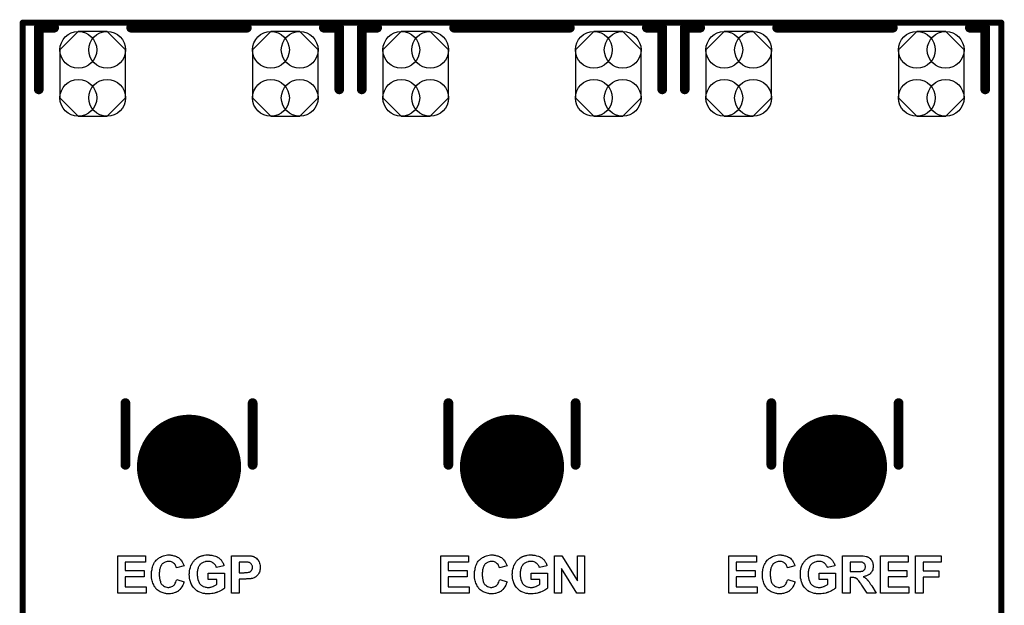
# Model space of a CAD drawing. Extents: x -0.07 to 0.95, y -0.15 to 2.2.
# Tile 18 of 18: x -0.05 to 0.95, y 1.6 to 2.2. Entities that reach past the tile are written whole.
import ezdxf

# ---------------------------------------------------------------- set-up
doc = ezdxf.new("R2010")
doc.units = 0
doc.layers.get('0').update_dxf_attribs({"linetype": 'CONTINUOUS'})
for name, color, linetype in [('gko', 6, 'CONTINUOUS'), ('gto', 2, 'CONTINUOUS'), ('gts', 1, 'CONTINUOUS')]:
    doc.layers.add(name, color=color, linetype=linetype)

# ---------------------------------------------------------------- blocks, each defined once
blk = doc.blocks.new('D12')
at = {"const_width": 0.003}
blk.add_lwpolyline([(-0.0015, 0, 1), (0.0015, 0, 1)], format="xyb", close=True, dxfattribs=at)
blk = doc.blocks.new('D13')
at = {"const_width": 0.005}
blk.add_lwpolyline([(-0.0025, 0, 1), (0.0025, 0, 1)], format="xyb", close=True, dxfattribs=at)
blk = doc.blocks.new('D112')
blk.add_lwpolyline([(0.0147, 0.0433), (-0.0147, 0.0433), (-0.0335, 0.0245), (-0.0335, -0.0245), (-0.0147, -0.0433), (0.0147, -0.0433), (0.0335, -0.0245), (0.0335, 0.0245)], close=True)
for centre in [(-0.0147, 0.0245), (0.0147, 0.0245), (-0.0147, -0.0245), (0.0147, -0.0245)]:
    blk.add_circle(centre, 0.0188)
blk = doc.blocks.new('D113')
at = {"const_width": 0.0532}
blk.add_lwpolyline([(-0.0266, 0, 1), (0.0266, 0, 1)], format="xyb", close=True, dxfattribs=at)

msp = doc.modelspace()

# ---------------------------------------------------------------- linework, layer by layer
at = {"layer": 'gko', "color": 6, "const_width": 0.006}
for points in [[(-0.05, 2.2), (0.95, 2.2)], [(-0.05, -0.15), (-0.05, 2.2)], [(0.95, -0.05), (0.95, 2.2)]]:
    msp.add_lwpolyline(points, dxfattribs=at)
at = {"layer": 'gto', "color": 2, "const_width": 0.01}
for points in [[(-0.0335, 2.1948), (-0.0178, 2.1948)], [(-0.0335, 2.1318), (-0.0335, 2.1948)], [(0.0609, 2.1948), (0.1791, 2.1948)], [(0.2578, 2.1948), (0.2735, 2.1948)], [(0.2735, 2.1318), (0.2735, 2.1948)], [(0.2965, 2.1948), (0.3122, 2.1948)], [(0.2965, 2.1318), (0.2965, 2.1948)], [(0.3909, 2.1948), (0.5091, 2.1948)], [(0.5878, 2.1948), (0.6035, 2.1948)], [(0.6035, 2.1318), (0.6035, 2.1948)], [(0.6265, 2.1948), (0.6422, 2.1948)], [(0.6265, 2.1318), (0.6265, 2.1948)], [(0.7209, 2.1948), (0.8391, 2.1948)], [(0.9178, 2.1948), (0.9335, 2.1948)], [(0.9335, 2.1318), (0.9335, 2.1948)], [(0.055, 1.748), (0.055, 1.811)], [(0.185, 1.748), (0.185, 1.811)], [(0.385, 1.748), (0.385, 1.811)], [(0.515, 1.748), (0.515, 1.811)], [(0.715, 1.748), (0.715, 1.811)], [(0.845, 1.748), (0.845, 1.811)]]:
    msp.add_lwpolyline(points, dxfattribs=at)
at = {"layer": 'gto', "color": 2}
for points in [[(0.0756, 1.6486), (0.0549, 1.6486), (0.0549, 1.6401), (0.0742, 1.6401), (0.0742, 1.6336), (0.0549, 1.6336), (0.0549, 1.6232), (0.0763, 1.6232), (0.0763, 1.6167), (0.0472, 1.6167), (0.0472, 1.6551), (0.0756, 1.6551), (0.0756, 1.6486)], [(0.1007, 1.6558), (0.1013, 1.6557), (0.1019, 1.6556), (0.1027, 1.6555), (0.1035, 1.6553), (0.1044, 1.6551), (0.1054, 1.6549), (0.1063, 1.6545), (0.1073, 1.6541), (0.1083, 1.6536), (0.1091, 1.6531), (0.1101, 1.6524), (0.1109, 1.6517), (0.111, 1.6517), (0.111, 1.6516), (0.1112, 1.6514), (0.1114, 1.6512), (0.1116, 1.651), (0.1118, 1.6506), (0.1124, 1.6499), (0.113, 1.6489), (0.1137, 1.6476), (0.1143, 1.6462), (0.1149, 1.6446), (0.1072, 1.6428), (0.1072, 1.6429), (0.1072, 1.6429), (0.1072, 1.6431), (0.107, 1.6433), (0.1069, 1.6438), (0.1066, 1.6445), (0.1062, 1.6452), (0.1057, 1.646), (0.105, 1.6468), (0.1043, 1.6475), (0.1042, 1.6475), (0.1039, 1.6477), (0.1035, 1.648), (0.1029, 1.6484), (0.1021, 1.6487), (0.1012, 1.649), (0.1002, 1.6492), (0.0991, 1.6492), (0.0987, 1.6492), (0.0984, 1.6492), (0.098, 1.6491), (0.0976, 1.6491), (0.0967, 1.6489), (0.0956, 1.6485), (0.0944, 1.6479), (0.0938, 1.6476), (0.0932, 1.6472), (0.0927, 1.6467), (0.0922, 1.6461), (0.0922, 1.6461), (0.0921, 1.646), (0.0919, 1.6458), (0.0918, 1.6455), (0.0916, 1.6452), (0.0913, 1.6448), (0.0911, 1.6443), (0.0909, 1.6437), (0.0906, 1.6431), (0.0904, 1.6424), (0.0902, 1.6415), (0.0899, 1.6406), (0.0898, 1.6396), (0.0897, 1.6386), (0.0896, 1.6374), (0.0896, 1.6361), (0.0896, 1.6361), (0.0896, 1.6358), (0.0896, 1.6354), (0.0896, 1.635), (0.0896, 1.6344), (0.0897, 1.6336), (0.0898, 1.6329), (0.0899, 1.6321), (0.0902, 1.6304), (0.0907, 1.6287), (0.0909, 1.6278), (0.0913, 1.627), (0.0917, 1.6263), (0.0922, 1.6257), (0.0922, 1.6257), (0.0923, 1.6256), (0.0924, 1.6254), (0.0927, 1.6252), (0.0932, 1.6248), (0.094, 1.6242), (0.0949, 1.6236), (0.0961, 1.6232), (0.0974, 1.6228), (0.0982, 1.6227), (0.0989, 1.6227), (0.0992, 1.6227), (0.0994, 1.6227), (0.1, 1.6228), (0.1008, 1.6229), (0.1015, 1.6232), (0.1024, 1.6235), (0.1033, 1.6239), (0.1042, 1.6246), (0.1043, 1.6247), (0.1046, 1.625), (0.105, 1.6254), (0.1054, 1.6261), (0.106, 1.627), (0.1065, 1.628), (0.107, 1.6293), (0.1074, 1.6308), (0.115, 1.6285), (0.115, 1.6284), (0.1149, 1.6282), (0.1148, 1.6279), (0.1146, 1.6274), (0.1144, 1.6269), (0.1142, 1.6263), (0.1139, 1.6257), (0.1136, 1.6249), (0.1128, 1.6234), (0.1118, 1.6219), (0.1106, 1.6204), (0.1099, 1.6197), (0.1092, 1.6191), (0.1091, 1.6191), (0.109, 1.619), (0.1088, 1.6188), (0.1085, 1.6186), (0.1081, 1.6184), (0.1076, 1.6182), (0.107, 1.6179), (0.1064, 1.6176), (0.1057, 1.6173), (0.1049, 1.617), (0.1041, 1.6168), (0.1032, 1.6166), (0.1023, 1.6163), (0.1012, 1.6162), (0.1002, 1.6161), (0.099, 1.6161), (0.0987, 1.6161), (0.0983, 1.6161), (0.0977, 1.6162), (0.0971, 1.6162), (0.0963, 1.6163), (0.0955, 1.6165), (0.0946, 1.6167), (0.0936, 1.617), (0.0926, 1.6173), (0.0916, 1.6178), (0.0905, 1.6183), (0.0894, 1.6188), (0.0884, 1.6196), (0.0874, 1.6203), (0.0865, 1.6213), (0.0864, 1.6213), (0.0862, 1.6215), (0.086, 1.6218), (0.0857, 1.6222), (0.0853, 1.6228), (0.0849, 1.6234), (0.0845, 1.6242), (0.084, 1.625), (0.0836, 1.626), (0.0831, 1.627), (0.0827, 1.6283), (0.0823, 1.6295), (0.082, 1.6309), (0.0818, 1.6324), (0.0816, 1.6339), (0.0816, 1.6356), (0.0816, 1.6356), (0.0816, 1.6357), (0.0816, 1.636), (0.0816, 1.6365), (0.0816, 1.6372), (0.0817, 1.638), (0.0818, 1.6389), (0.082, 1.6399), (0.0822, 1.6411), (0.0825, 1.6423), (0.0828, 1.6435), (0.0832, 1.6447), (0.0837, 1.646), (0.0842, 1.6472), (0.0849, 1.6484), (0.0856, 1.6495), (0.0865, 1.6505), (0.0866, 1.6506), (0.0867, 1.6507), (0.087, 1.651), (0.0874, 1.6514), (0.0879, 1.6517), (0.0885, 1.6522), (0.0892, 1.6527), (0.09, 1.6532), (0.0909, 1.6537), (0.0918, 1.6542), (0.0929, 1.6546), (0.0941, 1.655), (0.0953, 1.6553), (0.0966, 1.6556), (0.098, 1.6558), (0.0995, 1.6558), (0.1002, 1.6558), (0.1007, 1.6558)], [(0.1405, 1.6558), (0.1411, 1.6557), (0.1418, 1.6557), (0.1426, 1.6556), (0.1434, 1.6555), (0.1452, 1.6551), (0.1471, 1.6546), (0.148, 1.6542), (0.1489, 1.6539), (0.1497, 1.6534), (0.1505, 1.6529), (0.1506, 1.6528), (0.1507, 1.6527), (0.1509, 1.6525), (0.1512, 1.6523), (0.1515, 1.652), (0.1518, 1.6516), (0.1522, 1.6512), (0.1527, 1.6507), (0.1531, 1.6501), (0.1535, 1.6495), (0.154, 1.6489), (0.1544, 1.6481), (0.1548, 1.6473), (0.1552, 1.6465), (0.1555, 1.6455), (0.1557, 1.6446), (0.148, 1.6431), (0.148, 1.6432), (0.1479, 1.6433), (0.1478, 1.6436), (0.1476, 1.6441), (0.1473, 1.6447), (0.1469, 1.6455), (0.1463, 1.6462), (0.1457, 1.6469), (0.1449, 1.6476), (0.1448, 1.6476), (0.1445, 1.6479), (0.144, 1.6481), (0.1434, 1.6484), (0.1426, 1.6487), (0.1416, 1.649), (0.1406, 1.6492), (0.1393, 1.6492), (0.1388, 1.6492), (0.1385, 1.6492), (0.1381, 1.6491), (0.1376, 1.6491), (0.137, 1.649), (0.1364, 1.6489), (0.1351, 1.6485), (0.1345, 1.6482), (0.1338, 1.6479), (0.1331, 1.6475), (0.1325, 1.6471), (0.1318, 1.6465), (0.1312, 1.646), (0.1312, 1.6459), (0.1311, 1.6458), (0.131, 1.6456), (0.1308, 1.6454), (0.1306, 1.645), (0.1303, 1.6446), (0.13, 1.6441), (0.1298, 1.6436), (0.1295, 1.6429), (0.1292, 1.6422), (0.129, 1.6414), (0.1287, 1.6406), (0.1286, 1.6396), (0.1284, 1.6386), (0.1284, 1.6375), (0.1283, 1.6364), (0.1283, 1.6363), (0.1283, 1.6361), (0.1283, 1.6357), (0.1284, 1.6353), (0.1284, 1.6346), (0.1285, 1.634), (0.1286, 1.6333), (0.1287, 1.6325), (0.129, 1.6308), (0.1296, 1.6291), (0.1299, 1.6283), (0.1303, 1.6275), (0.1308, 1.6267), (0.1313, 1.626), (0.1313, 1.626), (0.1315, 1.6259), (0.1316, 1.6257), (0.1318, 1.6255), (0.1322, 1.6253), (0.1325, 1.6249), (0.133, 1.6247), (0.1335, 1.6243), (0.134, 1.624), (0.1346, 1.6237), (0.136, 1.6232), (0.1367, 1.6229), (0.1375, 1.6228), (0.1384, 1.6227), (0.1393, 1.6226), (0.1397, 1.6226), (0.1402, 1.6227), (0.1408, 1.6227), (0.1416, 1.6228), (0.1424, 1.623), (0.1433, 1.6232), (0.1442, 1.6235), (0.1442, 1.6235), (0.1443, 1.6236), (0.1446, 1.6237), (0.1451, 1.6239), (0.1456, 1.6242), (0.1463, 1.6245), (0.147, 1.6249), (0.1477, 1.6254), (0.1484, 1.6259), (0.1484, 1.6308), (0.1395, 1.6308), (0.1395, 1.6373), (0.1562, 1.6373), (0.1562, 1.6219), (0.1561, 1.6218), (0.1559, 1.6217), (0.1558, 1.6215), (0.1555, 1.6213), (0.1552, 1.6211), (0.1544, 1.6205), (0.1534, 1.6199), (0.1522, 1.6192), (0.1508, 1.6184), (0.1491, 1.6178), (0.1491, 1.6178), (0.1489, 1.6177), (0.1487, 1.6176), (0.1483, 1.6175), (0.1479, 1.6174), (0.1474, 1.6172), (0.1468, 1.6171), (0.1462, 1.6169), (0.1448, 1.6166), (0.1432, 1.6163), (0.1416, 1.6161), (0.1398, 1.616), (0.1392, 1.616), (0.1388, 1.6161), (0.1382, 1.6161), (0.1376, 1.6161), (0.137, 1.6162), (0.1362, 1.6163), (0.1346, 1.6166), (0.1328, 1.6171), (0.131, 1.6177), (0.1301, 1.6181), (0.1292, 1.6185), (0.1292, 1.6186), (0.1291, 1.6186), (0.1288, 1.6188), (0.1285, 1.619), (0.1281, 1.6192), (0.1277, 1.6196), (0.1272, 1.6199), (0.1267, 1.6204), (0.1256, 1.6214), (0.1245, 1.6227), (0.1235, 1.6241), (0.1225, 1.6258), (0.1225, 1.6258), (0.1224, 1.626), (0.1223, 1.6263), (0.1222, 1.6266), (0.122, 1.627), (0.1218, 1.6275), (0.1216, 1.6282), (0.1214, 1.6288), (0.1212, 1.6295), (0.121, 1.6304), (0.1206, 1.6321), (0.1204, 1.634), (0.1203, 1.636), (0.1203, 1.6361), (0.1203, 1.6363), (0.1203, 1.6366), (0.1204, 1.637), (0.1204, 1.6376), (0.1204, 1.6382), (0.1205, 1.6389), (0.1206, 1.6396), (0.1209, 1.6413), (0.1214, 1.6431), (0.122, 1.6449), (0.1224, 1.6458), (0.1228, 1.6467), (0.1229, 1.6467), (0.1229, 1.6469), (0.1231, 1.6471), (0.1232, 1.6475), (0.1235, 1.6479), (0.1239, 1.6483), (0.1242, 1.6488), (0.1246, 1.6494), (0.1251, 1.6499), (0.1257, 1.6505), (0.1263, 1.6511), (0.127, 1.6517), (0.1277, 1.6523), (0.1284, 1.6529), (0.1301, 1.6539), (0.1302, 1.6539), (0.1303, 1.654), (0.1305, 1.6541), (0.1308, 1.6542), (0.1312, 1.6544), (0.1316, 1.6545), (0.1321, 1.6547), (0.1327, 1.6549), (0.1333, 1.6551), (0.134, 1.6552), (0.1348, 1.6554), (0.1356, 1.6556), (0.1373, 1.6558), (0.1393, 1.6558), (0.14, 1.6558), (0.1405, 1.6558)], [(0.1782, 1.6551), (0.1796, 1.6551), (0.1812, 1.655), (0.1827, 1.6549), (0.1834, 1.6548), (0.1841, 1.6547), (0.1846, 1.6546), (0.1851, 1.6545), (0.1851, 1.6545), (0.1852, 1.6545), (0.1854, 1.6544), (0.1856, 1.6544), (0.1862, 1.6541), (0.187, 1.6537), (0.1878, 1.6532), (0.1888, 1.6526), (0.1897, 1.6517), (0.1906, 1.6507), (0.1906, 1.6507), (0.1907, 1.6506), (0.1908, 1.6505), (0.1909, 1.6502), (0.1911, 1.6499), (0.1913, 1.6496), (0.1915, 1.6492), (0.1917, 1.6487), (0.1921, 1.6476), (0.1925, 1.6464), (0.1927, 1.6449), (0.1928, 1.6433), (0.1928, 1.6433), (0.1928, 1.6431), (0.1928, 1.643), (0.1928, 1.6427), (0.1928, 1.6424), (0.1928, 1.642), (0.1927, 1.6413), (0.1925, 1.6403), (0.1923, 1.6393), (0.192, 1.6383), (0.1915, 1.6373), (0.1915, 1.6372), (0.1913, 1.6369), (0.191, 1.6365), (0.1906, 1.6359), (0.1902, 1.6354), (0.1896, 1.6347), (0.189, 1.6341), (0.1882, 1.6335), (0.1881, 1.6335), (0.1879, 1.6333), (0.1875, 1.6331), (0.187, 1.6328), (0.1864, 1.6325), (0.1857, 1.6322), (0.185, 1.6319), (0.1842, 1.6317), (0.1841, 1.6317), (0.184, 1.6317), (0.1837, 1.6317), (0.1835, 1.6316), (0.1831, 1.6315), (0.1827, 1.6315), (0.1822, 1.6315), (0.1817, 1.6314), (0.1811, 1.6314), (0.1804, 1.6313), (0.1797, 1.6313), (0.1789, 1.6313), (0.1781, 1.6312), (0.1712, 1.6312), (0.1712, 1.6167), (0.1634, 1.6167), (0.1634, 1.6551), (0.1776, 1.6551), (0.1782, 1.6551)], [(0.4056, 1.6486), (0.3849, 1.6486), (0.3849, 1.6401), (0.4042, 1.6401), (0.4042, 1.6336), (0.3849, 1.6336), (0.3849, 1.6232), (0.4063, 1.6232), (0.4063, 1.6167), (0.3772, 1.6167), (0.3772, 1.6551), (0.4056, 1.6551), (0.4056, 1.6486)], [(0.4307, 1.6558), (0.4313, 1.6557), (0.4319, 1.6556), (0.4327, 1.6555), (0.4335, 1.6553), (0.4344, 1.6551), (0.4354, 1.6549), (0.4363, 1.6545), (0.4373, 1.6541), (0.4383, 1.6536), (0.4392, 1.6531), (0.4401, 1.6524), (0.4409, 1.6517), (0.441, 1.6517), (0.441, 1.6516), (0.4412, 1.6514), (0.4414, 1.6512), (0.4416, 1.651), (0.4418, 1.6506), (0.4424, 1.6499), (0.443, 1.6489), (0.4437, 1.6476), (0.4443, 1.6462), (0.4449, 1.6446), (0.4372, 1.6428), (0.4372, 1.6429), (0.4372, 1.6429), (0.4372, 1.6431), (0.437, 1.6433), (0.4369, 1.6438), (0.4366, 1.6445), (0.4362, 1.6452), (0.4357, 1.646), (0.435, 1.6468), (0.4343, 1.6475), (0.4342, 1.6475), (0.4339, 1.6477), (0.4335, 1.648), (0.4329, 1.6484), (0.4321, 1.6487), (0.4312, 1.649), (0.4302, 1.6492), (0.4291, 1.6492), (0.4287, 1.6492), (0.4284, 1.6492), (0.4281, 1.6491), (0.4276, 1.6491), (0.4267, 1.6489), (0.4256, 1.6485), (0.4244, 1.6479), (0.4238, 1.6476), (0.4232, 1.6472), (0.4227, 1.6467), (0.4222, 1.6461), (0.4222, 1.6461), (0.4221, 1.646), (0.4219, 1.6458), (0.4218, 1.6455), (0.4216, 1.6452), (0.4213, 1.6448), (0.4211, 1.6443), (0.4209, 1.6437), (0.4206, 1.6431), (0.4204, 1.6424), (0.4202, 1.6415), (0.4199, 1.6406), (0.4198, 1.6396), (0.4197, 1.6386), (0.4196, 1.6374), (0.4196, 1.6361), (0.4196, 1.6361), (0.4196, 1.6358), (0.4196, 1.6354), (0.4196, 1.635), (0.4196, 1.6344), (0.4197, 1.6336), (0.4198, 1.6329), (0.4199, 1.6321), (0.4202, 1.6304), (0.4207, 1.6287), (0.4209, 1.6278), (0.4213, 1.627), (0.4217, 1.6263), (0.4222, 1.6257), (0.4222, 1.6257), (0.4223, 1.6256), (0.4224, 1.6254), (0.4227, 1.6252), (0.4232, 1.6248), (0.424, 1.6242), (0.4249, 1.6236), (0.4261, 1.6232), (0.4274, 1.6228), (0.4282, 1.6227), (0.4289, 1.6227), (0.4292, 1.6227), (0.4294, 1.6227), (0.43, 1.6228), (0.4308, 1.6229), (0.4315, 1.6232), (0.4324, 1.6235), (0.4333, 1.6239), (0.4342, 1.6246), (0.4343, 1.6247), (0.4346, 1.625), (0.435, 1.6254), (0.4354, 1.6261), (0.436, 1.627), (0.4365, 1.628), (0.437, 1.6293), (0.4374, 1.6308), (0.445, 1.6285), (0.445, 1.6284), (0.4449, 1.6282), (0.4448, 1.6279), (0.4446, 1.6274), (0.4444, 1.6269), (0.4442, 1.6263), (0.4439, 1.6257), (0.4436, 1.6249), (0.4428, 1.6234), (0.4418, 1.6219), (0.4406, 1.6204), (0.4399, 1.6197), (0.4392, 1.6191), (0.4392, 1.6191), (0.439, 1.619), (0.4388, 1.6188), (0.4385, 1.6186), (0.4381, 1.6184), (0.4376, 1.6182), (0.437, 1.6179), (0.4364, 1.6176), (0.4357, 1.6173), (0.4349, 1.617), (0.4341, 1.6168), (0.4332, 1.6166), (0.4323, 1.6163), (0.4312, 1.6162), (0.4302, 1.6161), (0.429, 1.6161), (0.4287, 1.6161), (0.4283, 1.6161), (0.4277, 1.6162), (0.4271, 1.6162), (0.4263, 1.6163), (0.4255, 1.6165), (0.4246, 1.6167), (0.4236, 1.617), (0.4226, 1.6173), (0.4216, 1.6178), (0.4205, 1.6183), (0.4194, 1.6188), (0.4184, 1.6196), (0.4174, 1.6203), (0.4164, 1.6213), (0.4164, 1.6213), (0.4162, 1.6215), (0.416, 1.6218), (0.4157, 1.6222), (0.4153, 1.6228), (0.4149, 1.6234), (0.4145, 1.6242), (0.414, 1.625), (0.4136, 1.626), (0.4131, 1.627), (0.4127, 1.6283), (0.4123, 1.6295), (0.412, 1.6309), (0.4118, 1.6324), (0.4116, 1.6339), (0.4116, 1.6356), (0.4116, 1.6356), (0.4116, 1.6357), (0.4116, 1.636), (0.4116, 1.6365), (0.4116, 1.6372), (0.4117, 1.638), (0.4118, 1.6389), (0.412, 1.6399), (0.4122, 1.6411), (0.4125, 1.6423), (0.4128, 1.6435), (0.4132, 1.6447), (0.4137, 1.646), (0.4142, 1.6472), (0.4149, 1.6484), (0.4156, 1.6495), (0.4165, 1.6505), (0.4166, 1.6506), (0.4167, 1.6507), (0.417, 1.651), (0.4174, 1.6514), (0.4179, 1.6517), (0.4185, 1.6522), (0.4192, 1.6527), (0.42, 1.6532), (0.4209, 1.6537), (0.4218, 1.6542), (0.4229, 1.6546), (0.4241, 1.655), (0.4253, 1.6553), (0.4266, 1.6556), (0.4281, 1.6558), (0.4295, 1.6558), (0.4302, 1.6558), (0.4307, 1.6558)], [(0.4705, 1.6558), (0.4711, 1.6557), (0.4718, 1.6557), (0.4726, 1.6556), (0.4734, 1.6555), (0.4752, 1.6551), (0.4771, 1.6546), (0.478, 1.6542), (0.4789, 1.6539), (0.4797, 1.6534), (0.4805, 1.6529), (0.4806, 1.6528), (0.4807, 1.6527), (0.4809, 1.6525), (0.4812, 1.6523), (0.4815, 1.652), (0.4818, 1.6516), (0.4822, 1.6512), (0.4827, 1.6507), (0.4831, 1.6501), (0.4836, 1.6495), (0.484, 1.6489), (0.4844, 1.6481), (0.4848, 1.6473), (0.4852, 1.6465), (0.4855, 1.6455), (0.4857, 1.6446), (0.478, 1.6431), (0.478, 1.6432), (0.4779, 1.6433), (0.4778, 1.6436), (0.4776, 1.6441), (0.4773, 1.6447), (0.4769, 1.6455), (0.4763, 1.6462), (0.4757, 1.6469), (0.4749, 1.6476), (0.4748, 1.6476), (0.4745, 1.6479), (0.474, 1.6481), (0.4734, 1.6484), (0.4726, 1.6487), (0.4716, 1.649), (0.4706, 1.6492), (0.4693, 1.6492), (0.4688, 1.6492), (0.4685, 1.6492), (0.4681, 1.6491), (0.4676, 1.6491), (0.467, 1.649), (0.4664, 1.6489), (0.4651, 1.6485), (0.4645, 1.6482), (0.4638, 1.6479), (0.4631, 1.6475), (0.4625, 1.6471), (0.4618, 1.6465), (0.4612, 1.646), (0.4612, 1.6459), (0.4611, 1.6458), (0.461, 1.6456), (0.4608, 1.6454), (0.4606, 1.645), (0.4603, 1.6446), (0.46, 1.6441), (0.4598, 1.6436), (0.4595, 1.6429), (0.4592, 1.6422), (0.459, 1.6414), (0.4587, 1.6406), (0.4586, 1.6396), (0.4584, 1.6386), (0.4584, 1.6375), (0.4583, 1.6364), (0.4583, 1.6363), (0.4583, 1.6361), (0.4583, 1.6357), (0.4584, 1.6353), (0.4584, 1.6346), (0.4585, 1.634), (0.4586, 1.6333), (0.4587, 1.6325), (0.459, 1.6308), (0.4596, 1.6291), (0.4599, 1.6283), (0.4603, 1.6275), (0.4608, 1.6267), (0.4613, 1.626), (0.4613, 1.626), (0.4615, 1.6259), (0.4616, 1.6257), (0.4618, 1.6255), (0.4622, 1.6253), (0.4625, 1.6249), (0.463, 1.6247), (0.4635, 1.6243), (0.464, 1.624), (0.4646, 1.6237), (0.466, 1.6232), (0.4667, 1.6229), (0.4675, 1.6228), (0.4684, 1.6227), (0.4693, 1.6226), (0.4697, 1.6226), (0.4702, 1.6227), (0.4708, 1.6227), (0.4716, 1.6228), (0.4724, 1.623), (0.4733, 1.6232), (0.4742, 1.6235), (0.4742, 1.6235), (0.4743, 1.6236), (0.4746, 1.6237), (0.4751, 1.6239), (0.4756, 1.6242), (0.4763, 1.6245), (0.477, 1.6249), (0.4777, 1.6254), (0.4784, 1.6259), (0.4784, 1.6308), (0.4695, 1.6308), (0.4695, 1.6373), (0.4862, 1.6373), (0.4862, 1.6219), (0.4861, 1.6218), (0.4859, 1.6217), (0.4858, 1.6215), (0.4855, 1.6213), (0.4852, 1.6211), (0.4844, 1.6205), (0.4834, 1.6199), (0.4822, 1.6192), (0.4808, 1.6184), (0.4791, 1.6178), (0.4791, 1.6178), (0.4789, 1.6177), (0.4787, 1.6176), (0.4783, 1.6175), (0.4779, 1.6174), (0.4774, 1.6172), (0.4768, 1.6171), (0.4762, 1.6169), (0.4748, 1.6166), (0.4732, 1.6163), (0.4716, 1.6161), (0.4698, 1.616), (0.4692, 1.616), (0.4688, 1.6161), (0.4682, 1.6161), (0.4676, 1.6161), (0.467, 1.6162), (0.4662, 1.6163), (0.4646, 1.6166), (0.4628, 1.6171), (0.461, 1.6177), (0.4601, 1.6181), (0.4592, 1.6185), (0.4592, 1.6186), (0.4591, 1.6186), (0.4588, 1.6188), (0.4585, 1.619), (0.4581, 1.6192), (0.4577, 1.6196), (0.4572, 1.6199), (0.4567, 1.6204), (0.4556, 1.6214), (0.4545, 1.6227), (0.4535, 1.6241), (0.4525, 1.6258), (0.4525, 1.6258), (0.4524, 1.626), (0.4523, 1.6263), (0.4522, 1.6266), (0.452, 1.627), (0.4518, 1.6275), (0.4516, 1.6282), (0.4514, 1.6288), (0.4512, 1.6295), (0.451, 1.6304), (0.4506, 1.6321), (0.4504, 1.634), (0.4503, 1.636), (0.4503, 1.6361), (0.4503, 1.6363), (0.4503, 1.6366), (0.4504, 1.637), (0.4504, 1.6376), (0.4504, 1.6382), (0.4505, 1.6389), (0.4506, 1.6396), (0.4509, 1.6413), (0.4514, 1.6431), (0.452, 1.6449), (0.4524, 1.6458), (0.4528, 1.6467), (0.4529, 1.6467), (0.4529, 1.6469), (0.4531, 1.6471), (0.4532, 1.6475), (0.4535, 1.6479), (0.4539, 1.6483), (0.4542, 1.6488), (0.4546, 1.6494), (0.4551, 1.6499), (0.4557, 1.6505), (0.4563, 1.6511), (0.457, 1.6517), (0.4577, 1.6523), (0.4584, 1.6529), (0.4601, 1.6539), (0.4602, 1.6539), (0.4603, 1.654), (0.4605, 1.6541), (0.4608, 1.6542), (0.4612, 1.6544), (0.4616, 1.6545), (0.4621, 1.6547), (0.4627, 1.6549), (0.4633, 1.6551), (0.464, 1.6552), (0.4648, 1.6554), (0.4656, 1.6556), (0.4673, 1.6558), (0.4693, 1.6558), (0.47, 1.6558), (0.4705, 1.6558)], [(0.524, 1.6167), (0.5162, 1.6167), (0.5006, 1.642), (0.5006, 1.6167), (0.4934, 1.6167), (0.4934, 1.6551), (0.5009, 1.6551), (0.5168, 1.6293), (0.5168, 1.6551), (0.524, 1.6551), (0.524, 1.6167)], [(0.6999, 1.6486), (0.6792, 1.6486), (0.6792, 1.6401), (0.6984, 1.6401), (0.6984, 1.6336), (0.6792, 1.6336), (0.6792, 1.6232), (0.7006, 1.6232), (0.7006, 1.6167), (0.6714, 1.6167), (0.6714, 1.6551), (0.6999, 1.6551), (0.6999, 1.6486)], [(0.7249, 1.6558), (0.7255, 1.6557), (0.7262, 1.6556), (0.727, 1.6555), (0.7278, 1.6553), (0.7287, 1.6551), (0.7296, 1.6549), (0.7306, 1.6545), (0.7316, 1.6541), (0.7325, 1.6536), (0.7334, 1.6531), (0.7344, 1.6524), (0.7352, 1.6517), (0.7352, 1.6517), (0.7353, 1.6516), (0.7355, 1.6514), (0.7356, 1.6512), (0.7358, 1.651), (0.7361, 1.6506), (0.7367, 1.6499), (0.7373, 1.6489), (0.738, 1.6476), (0.7386, 1.6462), (0.7391, 1.6446), (0.7315, 1.6428), (0.7315, 1.6429), (0.7314, 1.6429), (0.7314, 1.6431), (0.7313, 1.6433), (0.7311, 1.6438), (0.7309, 1.6445), (0.7305, 1.6452), (0.73, 1.646), (0.7293, 1.6468), (0.7286, 1.6475), (0.7285, 1.6475), (0.7282, 1.6477), (0.7277, 1.648), (0.7271, 1.6484), (0.7264, 1.6487), (0.7255, 1.649), (0.7245, 1.6492), (0.7234, 1.6492), (0.723, 1.6492), (0.7226, 1.6492), (0.7223, 1.6491), (0.7219, 1.6491), (0.7209, 1.6489), (0.7198, 1.6485), (0.7186, 1.6479), (0.718, 1.6476), (0.7175, 1.6472), (0.7169, 1.6467), (0.7164, 1.6461), (0.7164, 1.6461), (0.7163, 1.646), (0.7162, 1.6458), (0.716, 1.6455), (0.7158, 1.6452), (0.7156, 1.6448), (0.7154, 1.6443), (0.7151, 1.6437), (0.7149, 1.6431), (0.7146, 1.6424), (0.7144, 1.6415), (0.7142, 1.6406), (0.714, 1.6396), (0.7139, 1.6386), (0.7139, 1.6374), (0.7138, 1.6361), (0.7138, 1.6361), (0.7138, 1.6358), (0.7138, 1.6354), (0.7139, 1.635), (0.7139, 1.6344), (0.714, 1.6336), (0.714, 1.6329), (0.7141, 1.6321), (0.7145, 1.6304), (0.7149, 1.6287), (0.7152, 1.6278), (0.7156, 1.627), (0.716, 1.6263), (0.7164, 1.6257), (0.7165, 1.6257), (0.7165, 1.6256), (0.7167, 1.6254), (0.7169, 1.6252), (0.7175, 1.6248), (0.7183, 1.6242), (0.7192, 1.6236), (0.7204, 1.6232), (0.7217, 1.6228), (0.7224, 1.6227), (0.7232, 1.6227), (0.7235, 1.6227), (0.7237, 1.6227), (0.7243, 1.6228), (0.725, 1.6229), (0.7258, 1.6232), (0.7267, 1.6235), (0.7276, 1.6239), (0.7285, 1.6246), (0.7286, 1.6247), (0.7289, 1.625), (0.7292, 1.6254), (0.7297, 1.6261), (0.7302, 1.627), (0.7307, 1.628), (0.7312, 1.6293), (0.7317, 1.6308), (0.7392, 1.6285), (0.7392, 1.6284), (0.7392, 1.6282), (0.7391, 1.6279), (0.7389, 1.6274), (0.7387, 1.6269), (0.7385, 1.6263), (0.7382, 1.6257), (0.7378, 1.6249), (0.7371, 1.6234), (0.7361, 1.6219), (0.7349, 1.6204), (0.7342, 1.6197), (0.7335, 1.6191), (0.7334, 1.6191), (0.7333, 1.619), (0.7331, 1.6188), (0.7327, 1.6186), (0.7324, 1.6184), (0.7319, 1.6182), (0.7313, 1.6179), (0.7307, 1.6176), (0.73, 1.6173), (0.7292, 1.617), (0.7284, 1.6168), (0.7275, 1.6166), (0.7265, 1.6163), (0.7255, 1.6162), (0.7244, 1.6161), (0.7233, 1.6161), (0.7229, 1.6161), (0.7225, 1.6161), (0.722, 1.6162), (0.7214, 1.6162), (0.7206, 1.6163), (0.7198, 1.6165), (0.7188, 1.6167), (0.7179, 1.617), (0.7169, 1.6173), (0.7158, 1.6178), (0.7148, 1.6183), (0.7137, 1.6188), (0.7127, 1.6196), (0.7117, 1.6203), (0.7107, 1.6213), (0.7107, 1.6213), (0.7105, 1.6215), (0.7103, 1.6218), (0.7099, 1.6222), (0.7096, 1.6228), (0.7092, 1.6234), (0.7087, 1.6242), (0.7083, 1.625), (0.7078, 1.626), (0.7074, 1.627), (0.7069, 1.6283), (0.7066, 1.6295), (0.7063, 1.6309), (0.706, 1.6324), (0.7059, 1.6339), (0.7058, 1.6356), (0.7058, 1.6356), (0.7058, 1.6357), (0.7058, 1.636), (0.7059, 1.6365), (0.7059, 1.6372), (0.706, 1.638), (0.7061, 1.6389), (0.7062, 1.6399), (0.7064, 1.6411), (0.7067, 1.6423), (0.707, 1.6435), (0.7074, 1.6447), (0.7079, 1.646), (0.7085, 1.6472), (0.7092, 1.6484), (0.7099, 1.6495), (0.7108, 1.6505), (0.7108, 1.6506), (0.711, 1.6507), (0.7113, 1.651), (0.7117, 1.6514), (0.7122, 1.6517), (0.7128, 1.6522), (0.7134, 1.6527), (0.7143, 1.6532), (0.7151, 1.6537), (0.7161, 1.6542), (0.7172, 1.6546), (0.7183, 1.655), (0.7196, 1.6553), (0.7209, 1.6556), (0.7223, 1.6558), (0.7238, 1.6558), (0.7244, 1.6558), (0.7249, 1.6558)], [(0.7648, 1.6558), (0.7654, 1.6557), (0.7661, 1.6557), (0.7669, 1.6556), (0.7677, 1.6555), (0.7695, 1.6551), (0.7713, 1.6546), (0.7723, 1.6542), (0.7731, 1.6539), (0.774, 1.6534), (0.7748, 1.6529), (0.7748, 1.6528), (0.7749, 1.6527), (0.7751, 1.6525), (0.7754, 1.6523), (0.7758, 1.652), (0.7761, 1.6516), (0.7765, 1.6512), (0.7769, 1.6507), (0.7774, 1.6501), (0.7778, 1.6495), (0.7783, 1.6489), (0.7786, 1.6481), (0.7791, 1.6473), (0.7794, 1.6465), (0.7797, 1.6455), (0.78, 1.6446), (0.7723, 1.6431), (0.7723, 1.6432), (0.7722, 1.6433), (0.7721, 1.6436), (0.7719, 1.6441), (0.7715, 1.6447), (0.7711, 1.6455), (0.7706, 1.6462), (0.7699, 1.6469), (0.7692, 1.6476), (0.769, 1.6476), (0.7688, 1.6479), (0.7683, 1.6481), (0.7677, 1.6484), (0.7668, 1.6487), (0.7659, 1.649), (0.7648, 1.6492), (0.7636, 1.6492), (0.7631, 1.6492), (0.7628, 1.6492), (0.7623, 1.6491), (0.7618, 1.6491), (0.7613, 1.649), (0.7607, 1.6489), (0.7594, 1.6485), (0.7587, 1.6482), (0.7581, 1.6479), (0.7574, 1.6475), (0.7567, 1.6471), (0.7561, 1.6465), (0.7555, 1.646), (0.7554, 1.6459), (0.7554, 1.6458), (0.7552, 1.6456), (0.7551, 1.6454), (0.7548, 1.645), (0.7546, 1.6446), (0.7543, 1.6441), (0.7541, 1.6436), (0.7538, 1.6429), (0.7535, 1.6422), (0.7532, 1.6414), (0.753, 1.6406), (0.7528, 1.6396), (0.7527, 1.6386), (0.7526, 1.6375), (0.7526, 1.6364), (0.7526, 1.6363), (0.7526, 1.6361), (0.7526, 1.6357), (0.7526, 1.6353), (0.7527, 1.6346), (0.7527, 1.634), (0.7528, 1.6333), (0.7529, 1.6325), (0.7533, 1.6308), (0.7538, 1.6291), (0.7542, 1.6283), (0.7546, 1.6275), (0.7551, 1.6267), (0.7556, 1.626), (0.7556, 1.626), (0.7557, 1.6259), (0.7559, 1.6257), (0.7561, 1.6255), (0.7564, 1.6253), (0.7568, 1.6249), (0.7572, 1.6247), (0.7577, 1.6243), (0.7583, 1.624), (0.7588, 1.6237), (0.7602, 1.6232), (0.761, 1.6229), (0.7618, 1.6228), (0.7627, 1.6227), (0.7635, 1.6226), (0.764, 1.6226), (0.7644, 1.6227), (0.7651, 1.6227), (0.7658, 1.6228), (0.7667, 1.623), (0.7675, 1.6232), (0.7684, 1.6235), (0.7685, 1.6235), (0.7685, 1.6236), (0.7688, 1.6237), (0.7693, 1.6239), (0.7699, 1.6242), (0.7705, 1.6245), (0.7713, 1.6249), (0.772, 1.6254), (0.7726, 1.6259), (0.7726, 1.6308), (0.7638, 1.6308), (0.7638, 1.6373), (0.7805, 1.6373), (0.7805, 1.6219), (0.7804, 1.6218), (0.7802, 1.6217), (0.78, 1.6215), (0.7797, 1.6213), (0.7795, 1.6211), (0.7787, 1.6205), (0.7776, 1.6199), (0.7764, 1.6192), (0.775, 1.6184), (0.7734, 1.6178), (0.7733, 1.6178), (0.7731, 1.6177), (0.7729, 1.6176), (0.7726, 1.6175), (0.7721, 1.6174), (0.7716, 1.6172), (0.7711, 1.6171), (0.7705, 1.6169), (0.7691, 1.6166), (0.7675, 1.6163), (0.7658, 1.6161), (0.764, 1.616), (0.7634, 1.616), (0.763, 1.6161), (0.7625, 1.6161), (0.7619, 1.6161), (0.7612, 1.6162), (0.7604, 1.6163), (0.7588, 1.6166), (0.7571, 1.6171), (0.7552, 1.6177), (0.7544, 1.6181), (0.7535, 1.6185), (0.7534, 1.6186), (0.7533, 1.6186), (0.7531, 1.6188), (0.7528, 1.619), (0.7524, 1.6192), (0.752, 1.6196), (0.7515, 1.6199), (0.751, 1.6204), (0.7499, 1.6214), (0.7488, 1.6227), (0.7477, 1.6241), (0.7468, 1.6258), (0.7468, 1.6258), (0.7467, 1.626), (0.7466, 1.6263), (0.7465, 1.6266), (0.7463, 1.627), (0.7461, 1.6275), (0.7459, 1.6282), (0.7457, 1.6288), (0.7455, 1.6295), (0.7453, 1.6304), (0.7449, 1.6321), (0.7447, 1.634), (0.7446, 1.636), (0.7446, 1.6361), (0.7446, 1.6363), (0.7446, 1.6366), (0.7446, 1.637), (0.7446, 1.6376), (0.7447, 1.6382), (0.7448, 1.6389), (0.7449, 1.6396), (0.7452, 1.6413), (0.7456, 1.6431), (0.7462, 1.6449), (0.7466, 1.6458), (0.7471, 1.6467), (0.7471, 1.6467), (0.7472, 1.6469), (0.7473, 1.6471), (0.7475, 1.6475), (0.7478, 1.6479), (0.7481, 1.6483), (0.7485, 1.6488), (0.7489, 1.6494), (0.7494, 1.6499), (0.7499, 1.6505), (0.7506, 1.6511), (0.7512, 1.6517), (0.7519, 1.6523), (0.7527, 1.6529), (0.7544, 1.6539), (0.7544, 1.6539), (0.7546, 1.654), (0.7548, 1.6541), (0.7551, 1.6542), (0.7554, 1.6544), (0.7558, 1.6545), (0.7564, 1.6547), (0.7569, 1.6549), (0.7576, 1.6551), (0.7583, 1.6552), (0.759, 1.6554), (0.7598, 1.6556), (0.7616, 1.6558), (0.7636, 1.6558), (0.7643, 1.6558), (0.7648, 1.6558)], [(0.8055, 1.6551), (0.8061, 1.6551), (0.8067, 1.655), (0.8074, 1.655), (0.8089, 1.6549), (0.8104, 1.6547), (0.8118, 1.6544), (0.8124, 1.6542), (0.8129, 1.6541), (0.813, 1.6541), (0.813, 1.654), (0.8134, 1.6539), (0.8139, 1.6536), (0.8145, 1.6532), (0.8153, 1.6527), (0.816, 1.6521), (0.8167, 1.6513), (0.8174, 1.6504), (0.8174, 1.6503), (0.8174, 1.6502), (0.8175, 1.6501), (0.8177, 1.6499), (0.8179, 1.6494), (0.8183, 1.6486), (0.8185, 1.6477), (0.8188, 1.6467), (0.819, 1.6456), (0.8191, 1.6444), (0.8191, 1.6443), (0.8191, 1.6442), (0.8191, 1.6439), (0.819, 1.6436), (0.819, 1.6433), (0.819, 1.6429), (0.8188, 1.6419), (0.8185, 1.6407), (0.818, 1.6395), (0.8174, 1.6383), (0.817, 1.6378), (0.8165, 1.6372), (0.8165, 1.6371), (0.8164, 1.6371), (0.8163, 1.6369), (0.816, 1.6368), (0.8158, 1.6365), (0.8155, 1.6363), (0.8151, 1.636), (0.8147, 1.6357), (0.8142, 1.6354), (0.8135, 1.6351), (0.8129, 1.6348), (0.8123, 1.6345), (0.8115, 1.6343), (0.8107, 1.634), (0.8099, 1.6338), (0.8089, 1.6336), (0.809, 1.6336), (0.8091, 1.6336), (0.8094, 1.6334), (0.8098, 1.6331), (0.8104, 1.6327), (0.8111, 1.6322), (0.8117, 1.6317), (0.8124, 1.6311), (0.813, 1.6304), (0.8131, 1.6304), (0.8134, 1.6301), (0.8137, 1.6297), (0.8142, 1.629), (0.8149, 1.6282), (0.8152, 1.6276), (0.8156, 1.627), (0.816, 1.6264), (0.8165, 1.6258), (0.817, 1.625), (0.8175, 1.6242), (0.8222, 1.6167), (0.8129, 1.6167), (0.8073, 1.625), (0.8073, 1.6251), (0.8072, 1.6253), (0.8071, 1.6255), (0.8068, 1.6258), (0.8066, 1.6261), (0.8063, 1.6265), (0.8057, 1.6274), (0.805, 1.6284), (0.8043, 1.6293), (0.8037, 1.6302), (0.8034, 1.6304), (0.8032, 1.6307), (0.8032, 1.6308), (0.8031, 1.6309), (0.8028, 1.6311), (0.8026, 1.6314), (0.8022, 1.6316), (0.8018, 1.6319), (0.8013, 1.6321), (0.8009, 1.6323), (0.8008, 1.6323), (0.8007, 1.6324), (0.8004, 1.6325), (0.8, 1.6325), (0.7994, 1.6327), (0.7987, 1.6327), (0.798, 1.6328), (0.7955, 1.6328), (0.7955, 1.6167), (0.7877, 1.6167), (0.7877, 1.6551), (0.805, 1.6551), (0.8055, 1.6551)], [(0.8549, 1.6486), (0.8342, 1.6486), (0.8342, 1.6401), (0.8535, 1.6401), (0.8535, 1.6336), (0.8342, 1.6336), (0.8342, 1.6232), (0.8556, 1.6232), (0.8556, 1.6167), (0.8264, 1.6167), (0.8264, 1.6551), (0.8549, 1.6551), (0.8549, 1.6486)], [(0.8886, 1.6486), (0.87, 1.6486), (0.87, 1.6395), (0.886, 1.6395), (0.886, 1.633), (0.87, 1.633), (0.87, 1.6167), (0.8622, 1.6167), (0.8622, 1.6551), (0.8886, 1.6551), (0.8886, 1.6486)], [(0.177, 1.6486), (0.1712, 1.6486), (0.1712, 1.6377), (0.1765, 1.6377), (0.1769, 1.6378), (0.1779, 1.6378), (0.1789, 1.6378), (0.1799, 1.6379), (0.1808, 1.6381), (0.1812, 1.6381), (0.1815, 1.6383), (0.1816, 1.6383), (0.1818, 1.6384), (0.1821, 1.6385), (0.1824, 1.6387), (0.1828, 1.639), (0.1832, 1.6393), (0.1836, 1.6397), (0.184, 1.6401), (0.184, 1.6402), (0.1841, 1.6404), (0.1842, 1.6406), (0.1844, 1.641), (0.1846, 1.6415), (0.1847, 1.642), (0.1848, 1.6425), (0.1849, 1.6431), (0.1849, 1.6433), (0.1849, 1.6435), (0.1848, 1.6439), (0.1847, 1.6444), (0.1845, 1.6449), (0.1843, 1.6455), (0.184, 1.6461), (0.1836, 1.6466), (0.1835, 1.6467), (0.1834, 1.6469), (0.1831, 1.6471), (0.1827, 1.6474), (0.1823, 1.6477), (0.1817, 1.648), (0.1811, 1.6482), (0.1805, 1.6484), (0.1804, 1.6484), (0.1802, 1.6484), (0.1798, 1.6485), (0.1792, 1.6485), (0.1785, 1.6485), (0.178, 1.6486), (0.1775, 1.6486), (0.177, 1.6486)], [(0.8043, 1.6486), (0.7955, 1.6486), (0.7955, 1.6389), (0.803, 1.6389), (0.8041, 1.6389), (0.8053, 1.639), (0.8064, 1.639), (0.8069, 1.6391), (0.8074, 1.6391), (0.8078, 1.6393), (0.8081, 1.6393), (0.8082, 1.6393), (0.8083, 1.6394), (0.8086, 1.6395), (0.8089, 1.6397), (0.8096, 1.6402), (0.8099, 1.6405), (0.8103, 1.6409), (0.8103, 1.641), (0.8104, 1.6411), (0.8106, 1.6414), (0.8107, 1.6417), (0.8108, 1.6421), (0.811, 1.6426), (0.8111, 1.6432), (0.8111, 1.6438), (0.8111, 1.6439), (0.8111, 1.6441), (0.8111, 1.6445), (0.811, 1.6449), (0.8108, 1.6454), (0.8107, 1.6459), (0.8104, 1.6465), (0.8101, 1.6469), (0.81, 1.647), (0.8099, 1.6471), (0.8096, 1.6473), (0.8093, 1.6476), (0.8089, 1.6479), (0.8084, 1.6481), (0.8078, 1.6483), (0.8071, 1.6485), (0.8071, 1.6485), (0.8069, 1.6485), (0.8066, 1.6485), (0.8061, 1.6486), (0.8048, 1.6486), (0.8043, 1.6486)]]:
    msp.add_lwpolyline(points, dxfattribs=at)

# ---------------------------------------------------------------- block references
at = {"layer": 'gko'}
for p in [(-0.05, 2.2), (-0.05, 2.2), (0.95, 2.2), (0.95, 2.2)]:
    msp.add_blockref('D12', p, dxfattribs=at)
at = {"layer": 'gto'}
for p in [(-0.0335, 2.1948), (-0.0335, 2.1948), (-0.0178, 2.1948), (0.0609, 2.1948), (0.1791, 2.1948), (0.2578, 2.1948), (0.2735, 2.1948), (0.2735, 2.1948), (0.2965, 2.1948), (0.2965, 2.1948), (0.3122, 2.1948), (0.3909, 2.1948), (0.5091, 2.1948), (0.5878, 2.1948), (0.6035, 2.1948), (0.6035, 2.1948), (0.6265, 2.1948), (0.6265, 2.1948), (0.6422, 2.1948), (0.7209, 2.1948), (0.8391, 2.1948), (0.9178, 2.1948), (0.9335, 2.1948), (0.9335, 2.1948), (-0.0335, 2.1318), (0.2735, 2.1318), (0.2965, 2.1318), (0.6035, 2.1318), (0.6265, 2.1318), (0.9335, 2.1318), (0.055, 1.811), (0.185, 1.811), (0.385, 1.811), (0.515, 1.811), (0.715, 1.811), (0.845, 1.811), (0.055, 1.748), (0.185, 1.748), (0.385, 1.748), (0.515, 1.748), (0.715, 1.748), (0.845, 1.748)]:
    msp.add_blockref('D13', p, dxfattribs=at)
at = {"layer": 'gts'}
for name, p in [('D112', (0.0216, 2.1476)), ('D112', (0.2184, 2.1476)), ('D112', (0.3516, 2.1476)), ('D112', (0.5484, 2.1476)), ('D112', (0.6816, 2.1476)), ('D112', (0.8784, 2.1476)), ('D113', (0.12, 1.746)), ('D113', (0.45, 1.746)), ('D113', (0.78, 1.746))]:
    msp.add_blockref(name, p, dxfattribs=at)

doc.saveas('drawing.dxf')
